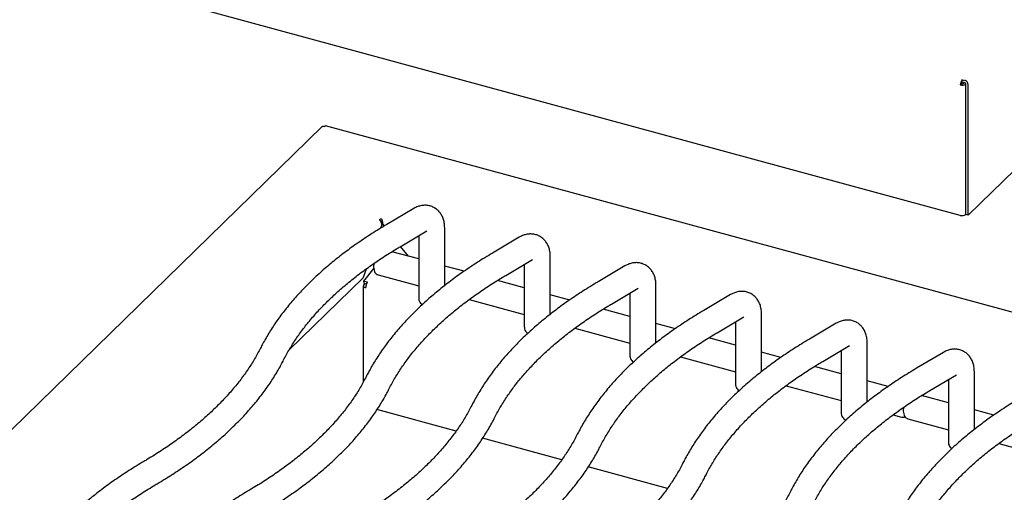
# Model space of a CAD drawing. Header units: inches. Extents: x 35 to 165, y 14 to 119.
# Tile 37 of 39: x 130 to 141, y 103 to 108. Entities that reach past the tile are written whole.
import ezdxf

# ---------------------------------------------------------------- set-up
doc = ezdxf.new("R2010")
doc.units = ezdxf.units.IN
doc.header["$LTSCALE"] = 12
doc.header["$MEASUREMENT"] = 0

msp = doc.modelspace()

# ---------------------------------------------------------------- linework, layer by layer
at = {"color": 7, "linetype": 'Continuous', "lineweight": 25}
for p, q in [((140.4328, 105.8164), (125.7212, 109.8147)), ((140.4461, 107.2385), (140.4328, 107.2255)), ((140.4531, 107.2582), (140.4531, 107.2826)), ((140.4531, 107.2826), (140.4796, 107.2754)), ((140.4531, 107.2582), (140.4796, 107.251)), ((140.4664, 107.2417), (140.4767, 107.2518)), ((140.4916, 107.2349), (140.4928, 107.2361)), ((140.4929, 105.8254), (140.4929, 107.2345)), ((140.5181, 105.8185), (140.5181, 107.2277)), ((141.6691, 106.9419), (140.5181, 105.8185)), ((133.5408, 106.775), (126.5769, 99.978)), ((147.7677, 102.9265), (133.5751, 106.7837)), ((134.5283, 105.89), (134.2395, 105.7192)), ((140.4929, 105.827), (140.4916, 105.8257)), ((140.5181, 105.8185), (140.4929, 105.8254)), ((134.1916, 105.7421), (134.1783, 105.729)), ((134.1878, 105.7455), (134.1878, 105.77)), ((134.1937, 105.7402), (134.1878, 105.7455)), ((134.1998, 105.7197), (134.1998, 105.6953)), ((134.1776, 105.697), (134.1708, 105.6778)), ((134.3823, 105.4778), (134.6711, 105.6485)), ((134.6711, 105.6485), (134.6709, 105.6484)), ((134.8631, 105.0576), (134.8631, 105.6813)), ((134.5826, 105.5962), (134.5826, 104.9179)), ((135.6692, 105.5799), (135.3804, 105.4092)), ((134.5826, 105.3448), (134.2936, 105.4233)), ((134.4716, 105.375), (134.3866, 105.4803)), ((135.5232, 105.1677), (135.812, 105.3384)), ((135.7235, 105.2861), (135.7235, 104.6079)), ((135.812, 105.3384), (135.8118, 105.3383)), ((136.004, 104.7475), (136.004, 105.3713)), ((134.0136, 105.2355), (133.981, 105.1437)), ((134.0968, 105.2462), (133.9874, 105.104)), ((135.0731, 105.2115), (134.8631, 105.2685)), ((136.8101, 105.2698), (136.5213, 105.0991)), ((133.9797, 105.1392), (133.1835, 104.3621)), ((134.0292, 105.0926), (133.9874, 105.104)), ((133.9874, 105.104), (133.9897, 105.0822)), ((134.0024, 105.0787), (133.9894, 105.0661)), ((134.0186, 105.0743), (133.9897, 105.0822)), ((134.0277, 105.0907), (134.0292, 105.0926)), ((134.1444, 105.1732), (134.5826, 105.0541)), ((135.7235, 105.0347), (135.4345, 105.1132)), ((133.9844, 105.0556), (133.9844, 104.0143)), ((134.0076, 105.0358), (134.0109, 105.0349)), ((134.0109, 105.0349), (134.0109, 105.0376)), ((136.6641, 104.8576), (136.9529, 105.0284)), ((136.8644, 104.976), (136.8644, 104.2978)), ((136.9529, 105.0284), (136.9527, 105.0283)), ((137.1449, 104.4374), (137.1449, 105.0612)), ((135.128, 104.9059), (135.7235, 104.744)), ((136.214, 104.9014), (136.004, 104.9585)), ((137.951, 104.9598), (137.6622, 104.789)), ((136.8644, 104.7246), (136.5754, 104.8032)), ((137.3549, 104.5913), (137.1449, 104.6484)), ((137.805, 104.5475), (138.0938, 104.7183)), ((138.0053, 104.666), (138.0053, 103.9877)), ((138.0938, 104.7183), (138.0936, 104.7182)), ((138.2858, 104.1274), (138.2858, 104.7511)), ((139.0919, 104.6497), (138.8031, 104.4789)), ((136.2689, 104.5958), (136.8644, 104.434)), ((138.0053, 104.4146), (137.7163, 104.4931)), ((139.4267, 103.7996), (139.4267, 104.441)), ((138.4958, 104.2813), (138.2858, 104.3383)), ((138.9459, 104.2375), (139.2347, 104.4082)), ((139.1462, 104.3559), (139.1462, 103.6776)), ((139.2347, 104.4082), (139.2345, 104.4081)), ((140.2494, 104.3351), (139.9606, 104.1644)), ((137.4098, 104.2857), (138.0053, 104.1239)), ((139.1462, 104.1045), (138.8572, 104.183)), ((140.5842, 103.5027), (140.5842, 104.1265)), ((139.6533, 103.9667), (139.4267, 104.0283)), ((140.1034, 103.9229), (140.3921, 104.0936)), ((140.3037, 104.0413), (140.3037, 103.3631)), ((140.3921, 104.0936), (140.3919, 104.0936)), ((138.5506, 103.9757), (139.1462, 103.8138)), ((140.3037, 103.7899), (140.0147, 103.8684)), ((134.9873, 103.485), (134.132, 103.7174)), ((140.7942, 103.6566), (140.5842, 103.7137)), ((139.7081, 103.6611), (139.7991, 103.6364)), ((139.8654, 103.6183), (140.3037, 103.4992)), ((136.1282, 103.1749), (135.2729, 103.4073)), ((140.849, 103.351), (141.4446, 103.1892)), ((137.2691, 102.8648), (136.4138, 103.0973))]:
    msp.add_line(p, q, dxfattribs=at)
at = {"color": 7, "linetype": 'Continuous', "lineweight": 25, "flags": 128}
for points in [[(134.1878, 105.77), (134.1852, 105.7725), (134.1809, 105.7743), (134.1755, 105.7751), (134.17, 105.7748), (134.1651, 105.7734), (134.1616, 105.7712), (134.16, 105.7685), (134.1606, 105.7656)], [(133.9894, 105.0661), (133.9862, 105.062), (133.9846, 105.0577), (133.9846, 105.0533), (133.9863, 105.049), (133.9897, 105.0449), (133.9944, 105.0413), (134.0005, 105.0382), (134.0076, 105.0358)], [(134.0132, 105.0572), (134.013, 105.0563), (134.0129, 105.0556)]]:
    msp.add_lwpolyline(points, dxfattribs=at)
at = {"color": 7, "linetype": 'Continuous', "lineweight": 25}
for centre, radius, start, end in [((140.5217, 107.2261), 0.089, 140.51294, 180.34344), ((140.4527, 107.2895), 0.067, 252.69603, 305.39891), ((140.4768, 107.2387), 0.0307, 140.51294, 180.34344), ((140.453, 107.2606), 0.0231, 252.69603, 305.39891), ((140.4654, 107.2246), 0.0528, 3.39156, 74.33381), ((140.4747, 107.2335), 0.0182, 3.39156, 74.33381), ((140.4527, 105.8804), 0.067, 252.69603, 305.39891), ((134.1749, 105.7325), 0.0184, 45.08464, 101.25533), ((134.0143, 105.1319), 0.0354, 160.45903, 168.03067), ((134.1059, 105.0368), 0.095, 145.42893, 179.5015)]:
    msp.add_arc(centre, radius, start, end, dxfattribs=at)
for points, knots in [([(133.5414, 106.7745), (133.542, 106.7755), (133.5449, 106.7794), (133.5544, 106.7816), (133.5634, 106.7791), (133.5679, 106.7779)], [0, 0, 0, 0, 0.1369424, 0.5684712, 1, 1, 1, 1]), ([(133.5679, 106.7779), (133.5697, 106.7804), (133.5724, 106.7843), (133.5743, 106.7833), (133.5749, 106.7829)], [0, 0, 0, 0, 0.6580014, 1, 1, 1, 1]), ([(134.8631, 105.6813), (134.8628, 105.6919), (134.8621, 105.7187), (134.8547, 105.7597), (134.8395, 105.8025), (134.8178, 105.84), (134.7901, 105.8717), (134.7562, 105.8975), (134.7173, 105.9158), (134.6752, 105.9252), (134.6331, 105.9259), (134.5917, 105.9184), (134.5567, 105.9057), (134.5362, 105.8944), (134.5283, 105.89)], [0, 0, 0, 0, 0.06285561, 0.16053971, 0.25304522, 0.34110785, 0.42627545, 0.50994261, 0.59998177, 0.68675419, 0.77165745, 0.85690886, 0.94471813, 1, 1, 1, 1]), ([(134.2395, 105.7192), (134.2114, 105.7024), (134.1299, 105.6536), (134.0003, 105.5702), (133.8534, 105.4682), (133.7141, 105.363), (133.5826, 105.255), (133.4591, 105.1441), (133.3438, 105.0306), (133.2369, 104.9146), (133.1387, 104.7964), (133.0492, 104.6762), (132.9688, 104.554), (132.9115, 104.4552), (132.8816, 104.397), (132.8731, 104.3806)], [0, 0, 0, 0, 0.0442602, 0.1283711, 0.2125047, 0.2966446, 0.3807732, 0.4648717, 0.5489163, 0.6328785, 0.7167245, 0.800417, 0.8839164, 0.9671838, 1, 1, 1, 1]), ([(134.1606, 105.7656), (134.1639, 105.7625), (134.1671, 105.7584), (134.1728, 105.7487), (134.1753, 105.743), (134.1789, 105.7307), (134.1799, 105.724), (134.1802, 105.7105), (134.1794, 105.7036), (134.1776, 105.697)], [0, 0, 0, 0, 0.25, 0.25, 0.5, 0.5, 0.75, 0.75, 1, 1, 1, 1]), ([(134.2082, 105.7018), (134.2048, 105.7076), (134.2019, 105.7139), (134.1972, 105.7268), (134.1953, 105.7333), (134.1923, 105.7457), (134.1912, 105.7516), (134.1893, 105.762), (134.1886, 105.7665), (134.1878, 105.77)], [0, 0, 0, 0, 0.25, 0.25, 0.5, 0.5, 0.75, 0.75, 1, 1, 1, 1]), ([(136.004, 105.3713), (136.0037, 105.3818), (136.003, 105.4087), (135.9956, 105.4497), (135.9804, 105.4924), (135.9587, 105.5299), (135.931, 105.5616), (135.8971, 105.5875), (135.8582, 105.6057), (135.8161, 105.6151), (135.774, 105.6158), (135.7326, 105.6083), (135.6976, 105.5956), (135.6771, 105.5843), (135.6692, 105.5799)], [0, 0, 0, 0, 0.06285561, 0.16053971, 0.25304522, 0.34110785, 0.42627545, 0.50994261, 0.59998177, 0.68675419, 0.77165745, 0.85690886, 0.94471813, 1, 1, 1, 1]), ([(133.1235, 104.2541), (133.1336, 104.2736), (133.1633, 104.3309), (133.2193, 104.4253), (133.2944, 104.5368), (133.3782, 104.6468), (133.4705, 104.7551), (133.5711, 104.8617), (133.68, 104.9663), (133.797, 105.0688), (133.9218, 105.1692), (134.0545, 105.2671), (134.1948, 105.3624), (134.3056, 105.4321), (134.3693, 105.4701), (134.3823, 105.4778)], [0, 0, 0, 0, 0.0442631, 0.1300818, 0.2156379, 0.3009126, 0.3859604, 0.4708328, 0.5555755, 0.6402273, 0.7248202, 0.8093797, 0.8939259, 0.9784712, 1, 1, 1, 1]), ([(135.3804, 105.4092), (135.3523, 105.3923), (135.2708, 105.3435), (135.1412, 105.2602), (134.9943, 105.1581), (134.855, 105.053), (134.7235, 104.9449), (134.6, 104.834), (134.4847, 104.7205), (134.3778, 104.6046), (134.2796, 104.4864), (134.1901, 104.3661), (134.1097, 104.244), (134.0524, 104.1451), (134.0225, 104.087), (134.014, 104.0705)], [0, 0, 0, 0, 0.0442602, 0.1283711, 0.2125047, 0.2966446, 0.3807732, 0.4648717, 0.5489163, 0.6328785, 0.7167245, 0.800417, 0.8839164, 0.9671838, 1, 1, 1, 1]), ([(134.0988, 105.2959), (134.0977, 105.2881), (134.0948, 105.2686), (134.0961, 105.2393), (134.1024, 105.2122), (134.1148, 105.1914), (134.1292, 105.178), (134.1402, 105.1753), (134.1443, 105.1743)], [0, 0, 0, 0, 0.1434661, 0.3577114, 0.5870695, 0.7554939, 0.9112288, 1, 1, 1, 1]), ([(137.1449, 105.0612), (137.1446, 105.0717), (137.1439, 105.0986), (137.1365, 105.1396), (137.1213, 105.1824), (137.0996, 105.2199), (137.0719, 105.2516), (137.038, 105.2774), (136.9991, 105.2957), (136.957, 105.3051), (136.9149, 105.3057), (136.8735, 105.2983), (136.8385, 105.2855), (136.818, 105.2742), (136.8101, 105.2698)], [0, 0, 0, 0, 0.0628556, 0.1605397, 0.2530452, 0.3411079, 0.4262754, 0.5099426, 0.5999818, 0.6867542, 0.7716575, 0.8569089, 0.9447181, 1, 1, 1, 1]), ([(134.2644, 103.9441), (134.2745, 103.9636), (134.3042, 104.0209), (134.3602, 104.1153), (134.4353, 104.2267), (134.5191, 104.3367), (134.6114, 104.445), (134.712, 104.5516), (134.8209, 104.6562), (134.9378, 104.7588), (135.0627, 104.8591), (135.1954, 104.957), (135.3357, 105.0524), (135.4465, 105.1221), (135.5102, 105.16), (135.5232, 105.1677)], [0, 0, 0, 0, 0.04426313, 0.13008176, 0.21563793, 0.30091263, 0.38596043, 0.47083281, 0.55557547, 0.64022726, 0.72482016, 0.80937974, 0.8939259, 0.97847118, 1, 1, 1, 1]), ([(136.5213, 105.0991), (136.4932, 105.0822), (136.4117, 105.0334), (136.2821, 104.9501), (136.1352, 104.8481), (135.9959, 104.7429), (135.8644, 104.6348), (135.7409, 104.5239), (135.6256, 104.4105), (135.5187, 104.2945), (135.4205, 104.1763), (135.331, 104.056), (135.2506, 103.9339), (135.1933, 103.835), (135.1634, 103.7769), (135.1549, 103.7605)], [0, 0, 0, 0, 0.04426015, 0.1283711, 0.21250473, 0.29664461, 0.38077322, 0.46487169, 0.54891635, 0.63287847, 0.71672451, 0.80041702, 0.8839164, 0.96718377, 1, 1, 1, 1]), ([(138.2858, 104.7511), (138.2855, 104.7616), (138.2848, 104.7885), (138.2774, 104.8295), (138.2622, 104.8723), (138.2405, 104.9098), (138.2128, 104.9415), (138.1789, 104.9673), (138.14, 104.9856), (138.0979, 104.995), (138.0558, 104.9956), (138.0144, 104.9882), (137.9794, 104.9755), (137.9589, 104.9641), (137.951, 104.9598)], [0, 0, 0, 0, 0.0628556, 0.1605397, 0.2530452, 0.3411079, 0.4262754, 0.5099426, 0.5999818, 0.6867542, 0.7716575, 0.8569089, 0.9447181, 1, 1, 1, 1]), ([(134.5835, 104.9186), (134.5832, 104.9162), (134.5819, 104.9054), (134.5886, 104.8867), (134.6016, 104.8661), (134.6145, 104.8561), (134.6209, 104.8511)], [0, 0, 0, 0, 0.0876346, 0.4008643, 0.7017116, 1, 1, 1, 1]), ([(135.4053, 103.634), (135.4154, 103.6535), (135.4451, 103.7108), (135.5011, 103.8052), (135.5762, 103.9167), (135.66, 104.0266), (135.7523, 104.135), (135.8529, 104.2415), (135.9618, 104.3462), (136.0787, 104.4487), (136.2036, 104.549), (136.3363, 104.6469), (136.4766, 104.7423), (136.5874, 104.812), (136.6511, 104.8499), (136.6641, 104.8576)], [0, 0, 0, 0, 0.04426313, 0.13008176, 0.21563793, 0.30091263, 0.38596043, 0.47083281, 0.55557547, 0.64022726, 0.72482016, 0.80937974, 0.8939259, 0.97847118, 1, 1, 1, 1]), ([(137.6622, 104.789), (137.6341, 104.7722), (137.5526, 104.7234), (137.423, 104.64), (137.2761, 104.538), (137.1368, 104.4328), (137.0053, 104.3248), (136.8818, 104.2139), (136.7665, 104.1004), (136.6596, 103.9844), (136.5614, 103.8662), (136.4719, 103.7459), (136.3915, 103.6238), (136.3342, 103.525), (136.3043, 103.4668), (136.2958, 103.4504)], [0, 0, 0, 0, 0.0442602, 0.1283711, 0.2125047, 0.2966446, 0.3807732, 0.4648717, 0.5489163, 0.6328785, 0.7167245, 0.800417, 0.8839164, 0.9671838, 1, 1, 1, 1]), ([(139.4267, 104.441), (139.4264, 104.4516), (139.4257, 104.4784), (139.4183, 104.5195), (139.4031, 104.5622), (139.3814, 104.5997), (139.3537, 104.6314), (139.3198, 104.6573), (139.2809, 104.6755), (139.2388, 104.6849), (139.1967, 104.6856), (139.1553, 104.6781), (139.1203, 104.6654), (139.0998, 104.6541), (139.0919, 104.6497)], [0, 0, 0, 0, 0.06285561, 0.16053971, 0.25304522, 0.34110785, 0.42627545, 0.50994261, 0.59998177, 0.68675419, 0.77165745, 0.85690886, 0.94471813, 1, 1, 1, 1]), ([(135.7243, 104.6085), (135.7241, 104.6061), (135.7228, 104.5953), (135.7295, 104.5767), (135.7425, 104.556), (135.7554, 104.546), (135.7618, 104.541)], [0, 0, 0, 0, 0.0876346, 0.4008643, 0.7017116, 1, 1, 1, 1]), ([(136.5462, 103.3239), (136.5563, 103.3434), (136.586, 103.4007), (136.642, 103.4951), (136.7171, 103.6066), (136.8009, 103.7166), (136.8932, 103.8249), (136.9938, 103.9315), (137.1027, 104.0361), (137.2196, 104.1386), (137.3445, 104.2389), (137.4772, 104.3369), (137.6175, 104.4322), (137.7283, 104.5019), (137.792, 104.5398), (137.805, 104.5475)], [0, 0, 0, 0, 0.04426313, 0.13008176, 0.21563793, 0.30091263, 0.38596043, 0.47083281, 0.55557547, 0.64022726, 0.72482016, 0.80937974, 0.8939259, 0.97847118, 1, 1, 1, 1]), ([(138.8031, 104.4789), (138.775, 104.4621), (138.6935, 104.4133), (138.5639, 104.3299), (138.417, 104.2279), (138.2777, 104.1228), (138.1462, 104.0147), (138.0227, 103.9038), (137.9074, 103.7903), (137.8005, 103.6744), (137.7023, 103.5561), (137.6128, 103.4359), (137.5324, 103.3137), (137.4751, 103.2149), (137.4452, 103.1568), (137.4367, 103.1403)], [0, 0, 0, 0, 0.0442602, 0.1283711, 0.2125047, 0.2966446, 0.3807732, 0.4648717, 0.5489163, 0.6328785, 0.7167245, 0.800417, 0.8839164, 0.9671838, 1, 1, 1, 1]), ([(132.8731, 104.3806), (132.863, 104.3611), (132.8334, 104.3038), (132.7774, 104.2094), (132.7022, 104.0979), (132.6184, 103.988), (132.5261, 103.8796), (132.4255, 103.7731), (132.3166, 103.6684), (132.1997, 103.5659), (132.0748, 103.4656), (131.9421, 103.3677), (131.8019, 103.2723), (131.691, 103.2026), (131.6273, 103.1647), (131.6143, 103.157)], [0, 0, 0, 0, 0.0442631, 0.1300818, 0.2156379, 0.3009126, 0.3859604, 0.4708328, 0.5555755, 0.6402273, 0.7248202, 0.8093797, 0.8939259, 0.9784712, 1, 1, 1, 1]), ([(140.5842, 104.1265), (140.5839, 104.137), (140.5832, 104.1639), (140.5758, 104.2049), (140.5606, 104.2476), (140.5389, 104.2851), (140.5112, 104.3168), (140.4773, 104.3427), (140.4384, 104.3609), (140.3963, 104.3703), (140.3542, 104.371), (140.3128, 104.3635), (140.2778, 104.3508), (140.2573, 104.3395), (140.2494, 104.3351)], [0, 0, 0, 0, 0.0628556, 0.1605397, 0.2530452, 0.3411079, 0.4262754, 0.5099426, 0.5999818, 0.6867542, 0.7716575, 0.8569089, 0.9447181, 1, 1, 1, 1]), ([(131.7571, 102.9155), (131.7852, 102.9324), (131.8668, 102.9812), (131.9963, 103.0645), (132.1432, 103.1665), (132.2825, 103.2717), (132.414, 103.3798), (132.5375, 103.4907), (132.6528, 103.6041), (132.7597, 103.7201), (132.8579, 103.8383), (132.9474, 103.9586), (133.0278, 104.0807), (133.0851, 104.1796), (133.115, 104.2377), (133.1235, 104.2541)], [0, 0, 0, 0, 0.0442602, 0.1283711, 0.2125047, 0.2966446, 0.3807732, 0.4648717, 0.5489163, 0.6328785, 0.7167245, 0.800417, 0.8839164, 0.9671838, 1, 1, 1, 1]), ([(136.8652, 104.2984), (136.865, 104.296), (136.8637, 104.2852), (136.8704, 104.2666), (136.8834, 104.2459), (136.8963, 104.2359), (136.9027, 104.231)], [0, 0, 0, 0, 0.08763461, 0.40086432, 0.70171157, 1, 1, 1, 1]), ([(137.6871, 103.0139), (137.6972, 103.0333), (137.7269, 103.0906), (137.7829, 103.1851), (137.858, 103.2965), (137.9418, 103.4065), (138.0341, 103.5148), (138.1347, 103.6214), (138.2436, 103.726), (138.3605, 103.8286), (138.4854, 103.9289), (138.6181, 104.0268), (138.7584, 104.1222), (138.8692, 104.1918), (138.9329, 104.2298), (138.9459, 104.2375)], [0, 0, 0, 0, 0.0442631, 0.1300818, 0.2156379, 0.3009126, 0.3859604, 0.4708328, 0.5555755, 0.6402273, 0.7248202, 0.8093797, 0.8939259, 0.9784712, 1, 1, 1, 1]), ([(139.9606, 104.1644), (139.9325, 104.1475), (139.8509, 104.0987), (139.7214, 104.0154), (139.5745, 103.9133), (139.4352, 103.8082), (139.3037, 103.7001), (139.1802, 103.5892), (139.0649, 103.4757), (138.958, 103.3598), (138.8598, 103.2416), (138.7703, 103.1213), (138.6899, 102.9992), (138.6326, 102.9003), (138.6027, 102.8422), (138.5942, 102.8257)], [0, 0, 0, 0, 0.04426015, 0.1283711, 0.21250473, 0.29664461, 0.38077322, 0.46487169, 0.54891635, 0.63287847, 0.71672451, 0.80041702, 0.8839164, 0.96718377, 1, 1, 1, 1]), ([(134.014, 104.0705), (134.0039, 104.051), (133.9742, 103.9937), (133.9183, 103.8993), (133.8431, 103.7879), (133.7593, 103.6779), (133.667, 103.5696), (133.5664, 103.463), (133.4575, 103.3584), (133.3406, 103.2558), (133.2157, 103.1555), (133.083, 103.0576), (132.9428, 102.9622), (132.8319, 102.8925), (132.7682, 102.8546), (132.7552, 102.8469)], [0, 0, 0, 0, 0.0442631, 0.1300818, 0.2156379, 0.3009126, 0.3859604, 0.4708328, 0.5555755, 0.6402273, 0.7248202, 0.8093797, 0.8939259, 0.9784712, 1, 1, 1, 1]), ([(132.898, 102.6054), (132.9261, 102.6223), (133.0077, 102.6711), (133.1372, 102.7544), (133.2841, 102.8565), (133.4234, 102.9616), (133.5549, 103.0697), (133.6784, 103.1806), (133.7937, 103.2941), (133.9006, 103.41), (133.9988, 103.5282), (134.0883, 103.6485), (134.1687, 103.7706), (134.226, 103.8695), (134.2559, 103.9276), (134.2644, 103.9441)], [0, 0, 0, 0, 0.0442602, 0.1283711, 0.2125047, 0.2966446, 0.3807732, 0.4648717, 0.5489163, 0.6328785, 0.7167245, 0.800417, 0.8839164, 0.9671838, 1, 1, 1, 1]), ([(138.0061, 103.9883), (138.0059, 103.986), (138.0046, 103.9752), (138.0113, 103.9565), (138.0243, 103.9358), (138.0372, 103.9259), (138.0436, 103.9209)], [0, 0, 0, 0, 0.0876346, 0.4008643, 0.7017116, 1, 1, 1, 1]), ([(138.8446, 102.6993), (138.8547, 102.7188), (138.8844, 102.7761), (138.9403, 102.8705), (139.0155, 102.9819), (139.0993, 103.0919), (139.1916, 103.2003), (139.2922, 103.3068), (139.4011, 103.4114), (139.518, 103.514), (139.6429, 103.6143), (139.7756, 103.7122), (139.9158, 103.8076), (140.0267, 103.8773), (140.0904, 103.9152), (140.1034, 103.9229)], [0, 0, 0, 0, 0.0442631, 0.1300818, 0.2156379, 0.3009126, 0.3859604, 0.4708328, 0.5555755, 0.6402273, 0.7248202, 0.8093797, 0.8939259, 0.9784712, 1, 1, 1, 1]), ([(141.1015, 103.8543), (141.0734, 103.8375), (140.9918, 103.7886), (140.8623, 103.7053), (140.7154, 103.6033), (140.5761, 103.4981), (140.4446, 103.39), (140.3211, 103.2792), (140.2058, 103.1657), (140.0989, 103.0497), (140.0007, 102.9315), (139.9112, 102.8112), (139.8308, 102.6891), (139.7735, 102.5902), (139.7436, 102.5321), (139.7351, 102.5157)], [0, 0, 0, 0, 0.0442602, 0.1283711, 0.2125047, 0.2966446, 0.3807732, 0.4648717, 0.5489163, 0.6328785, 0.7167245, 0.800417, 0.8839164, 0.9671838, 1, 1, 1, 1]), ([(135.1549, 103.7605), (135.1448, 103.741), (135.1151, 103.6837), (135.0592, 103.5893), (134.984, 103.4778), (134.9002, 103.3678), (134.8079, 103.2595), (134.7073, 103.1529), (134.5984, 103.0483), (134.4815, 102.9458), (134.3566, 102.8454), (134.2239, 102.7475), (134.0837, 102.6522), (133.9728, 102.5825), (133.9091, 102.5445), (133.8961, 102.5368)], [0, 0, 0, 0, 0.0442631, 0.1300818, 0.2156379, 0.3009126, 0.3859604, 0.4708328, 0.5555755, 0.6402273, 0.7248202, 0.8093797, 0.8939259, 0.9784712, 1, 1, 1, 1]), ([(139.8199, 103.7411), (139.8188, 103.7332), (139.8159, 103.7137), (139.8172, 103.6844), (139.8235, 103.6573), (139.8359, 103.6365), (139.8502, 103.6232), (139.8613, 103.6204), (139.8653, 103.6194)], [0, 0, 0, 0, 0.14346612, 0.3577114, 0.58706953, 0.75549393, 0.91122875, 1, 1, 1, 1]), ([(134.0389, 102.2954), (134.067, 102.3122), (134.1486, 102.361), (134.2781, 102.4444), (134.425, 102.5464), (134.5643, 102.6516), (134.6958, 102.7596), (134.8193, 102.8705), (134.9346, 102.984), (135.0415, 103.1), (135.1397, 103.2182), (135.2292, 103.3384), (135.3096, 103.4606), (135.3669, 103.5594), (135.3968, 103.6176), (135.4053, 103.634)], [0, 0, 0, 0, 0.0442602, 0.1283711, 0.2125047, 0.2966446, 0.3807732, 0.4648717, 0.5489163, 0.6328785, 0.7167245, 0.800417, 0.8839164, 0.9671838, 1, 1, 1, 1]), ([(139.147, 103.6783), (139.1468, 103.6759), (139.1455, 103.6651), (139.1521, 103.6464), (139.1658, 103.6257), (139.1815, 103.6114), (139.1937, 103.6055), (139.1979, 103.6034)], [0, 0, 0, 0, 0.0740381, 0.3386703, 0.5928411, 0.859904, 1, 1, 1, 1]), ([(139.7994, 103.6374), (139.8021, 103.6364), (139.8116, 103.6329), (139.825, 103.6344), (139.8333, 103.6385), (139.8354, 103.6396)], [0, 0, 0, 0, 0.2305092, 0.8027742, 1, 1, 1, 1]), ([(139.9855, 102.3892), (139.9956, 102.4087), (140.0253, 102.466), (140.0812, 102.5604), (140.1564, 102.6719), (140.2402, 102.7818), (140.3325, 102.8902), (140.4331, 102.9967), (140.542, 103.1014), (140.6589, 103.2039), (140.7838, 103.3042), (140.9165, 103.4022), (141.0567, 103.4975), (141.1676, 103.5672), (141.2313, 103.6051), (141.2443, 103.6128)], [0, 0, 0, 0, 0.0442631, 0.1300818, 0.2156379, 0.3009126, 0.3859604, 0.4708328, 0.5555755, 0.6402273, 0.7248202, 0.8093797, 0.8939259, 0.9784712, 1, 1, 1, 1]), ([(142.2424, 103.5442), (142.2143, 103.5274), (142.1327, 103.4786), (142.0032, 103.3952), (141.8563, 103.2932), (141.717, 103.188), (141.5855, 103.08), (141.462, 102.9691), (141.3467, 102.8556), (141.2398, 102.7396), (141.1416, 102.6214), (141.0521, 102.5012), (140.9717, 102.379), (140.9144, 102.2802), (140.8845, 102.222), (140.876, 102.2056)], [0, 0, 0, 0, 0.0442602, 0.1283711, 0.2125047, 0.2966446, 0.3807732, 0.4648717, 0.5489163, 0.6328785, 0.7167245, 0.800417, 0.8839164, 0.9671838, 1, 1, 1, 1]), ([(136.2958, 103.4504), (136.2857, 103.4309), (136.256, 103.3736), (136.2001, 103.2792), (136.1249, 103.1677), (136.0411, 103.0577), (135.9488, 102.9494), (135.8482, 102.8429), (135.7393, 102.7382), (135.6224, 102.6357), (135.4975, 102.5354), (135.3648, 102.4374), (135.2246, 102.3421), (135.1137, 102.2724), (135.05, 102.2345), (135.037, 102.2268)], [0, 0, 0, 0, 0.0442631, 0.1300818, 0.2156379, 0.3009126, 0.3859604, 0.4708328, 0.5555755, 0.6402273, 0.7248202, 0.8093797, 0.8939259, 0.9784712, 1, 1, 1, 1]), ([(135.1798, 101.9853), (135.2079, 102.0021), (135.2895, 102.0509), (135.419, 102.1343), (135.5659, 102.2363), (135.7052, 102.3415), (135.8367, 102.4496), (135.9602, 102.5604), (136.0755, 102.6739), (136.1824, 102.7899), (136.2806, 102.9081), (136.3701, 103.0284), (136.4505, 103.1505), (136.5078, 103.2493), (136.5377, 103.3075), (136.5462, 103.3239)], [0, 0, 0, 0, 0.0442602, 0.1283711, 0.2125047, 0.2966446, 0.3807732, 0.4648717, 0.5489163, 0.6328785, 0.7167245, 0.800417, 0.8839164, 0.9671838, 1, 1, 1, 1]), ([(140.3045, 103.3637), (140.3043, 103.3613), (140.303, 103.3505), (140.3097, 103.3319), (140.3227, 103.3112), (140.3356, 103.3012), (140.342, 103.2962)], [0, 0, 0, 0, 0.0876346, 0.4008643, 0.7017116, 1, 1, 1, 1]), ([(131.6143, 103.157), (131.5862, 103.1402), (131.5047, 103.0913), (131.3751, 103.008), (131.2282, 102.906), (131.089, 102.8008), (130.9575, 102.6927), (130.834, 102.5819), (130.7187, 102.4684), (130.6118, 102.3524), (130.5135, 102.2342), (130.424, 102.1139), (130.3436, 101.9918), (130.2863, 101.893), (130.2564, 101.8348), (130.248, 101.8184)], [0, 0, 0, 0, 0.0442602, 0.1283711, 0.2125047, 0.2966446, 0.3807732, 0.4648717, 0.5489163, 0.6328785, 0.7167245, 0.800417, 0.8839164, 0.9671838, 1, 1, 1, 1]), ([(137.4367, 103.1403), (137.4266, 103.1208), (137.3969, 103.0635), (137.341, 102.9691), (137.2658, 102.8576), (137.182, 102.7477), (137.0897, 102.6393), (136.9891, 102.5328), (136.8802, 102.4282), (136.7633, 102.3256), (136.6384, 102.2253), (136.5057, 102.1274), (136.3655, 102.032), (136.2546, 101.9623), (136.1909, 101.9244), (136.1779, 101.9167)], [0, 0, 0, 0, 0.0442631, 0.1300818, 0.2156379, 0.3009126, 0.3859604, 0.4708328, 0.5555755, 0.6402273, 0.7248202, 0.8093797, 0.8939259, 0.9784712, 1, 1, 1, 1]), ([(136.3207, 101.6752), (136.3488, 101.6921), (136.4304, 101.7409), (136.5599, 101.8242), (136.7068, 101.9263), (136.8461, 102.0314), (136.9776, 102.1395), (137.1011, 102.2504), (137.2164, 102.3639), (137.3233, 102.4798), (137.4215, 102.598), (137.511, 102.7183), (137.5914, 102.8404), (137.6487, 102.9393), (137.6786, 102.9974), (137.6871, 103.0139)], [0, 0, 0, 0, 0.0442602, 0.1283711, 0.2125047, 0.2966446, 0.3807732, 0.4648717, 0.5489163, 0.6328785, 0.7167245, 0.800417, 0.8839164, 0.9671838, 1, 1, 1, 1]), ([(130.4983, 101.6919), (130.5084, 101.7114), (130.5381, 101.7687), (130.5941, 101.8631), (130.6692, 101.9746), (130.7531, 102.0845), (130.8453, 102.1929), (130.946, 102.2994), (131.0548, 102.4041), (131.1718, 102.5066), (131.2967, 102.6069), (131.4293, 102.7049), (131.5696, 102.8002), (131.6804, 102.8699), (131.7442, 102.9078), (131.7571, 102.9155)], [0, 0, 0, 0, 0.0442631, 0.1300818, 0.2156379, 0.3009126, 0.3859604, 0.4708328, 0.5555755, 0.6402273, 0.7248202, 0.8093797, 0.8939259, 0.9784712, 1, 1, 1, 1]), ([(132.7552, 102.8469), (132.7271, 102.8301), (132.6456, 102.7813), (132.516, 102.6979), (132.3691, 102.5959), (132.2299, 102.4907), (132.0984, 102.3827), (131.9749, 102.2718), (131.8596, 102.1583), (131.7527, 102.0423), (131.6544, 101.9241), (131.5649, 101.8039), (131.4845, 101.6817), (131.4272, 101.5829), (131.3973, 101.5247), (131.3889, 101.5083)], [0, 0, 0, 0, 0.0442602, 0.1283711, 0.2125047, 0.2966446, 0.3807732, 0.4648717, 0.5489163, 0.6328785, 0.7167245, 0.800417, 0.8839164, 0.9671838, 1, 1, 1, 1]), ([(138.5942, 102.8257), (138.5841, 102.8062), (138.5544, 102.749), (138.4984, 102.6545), (138.4233, 102.5431), (138.3395, 102.4331), (138.2472, 102.3248), (138.1466, 102.2182), (138.0377, 102.1136), (137.9208, 102.011), (137.7959, 101.9107), (137.6632, 101.8128), (137.5229, 101.7174), (137.4121, 101.6477), (137.3484, 101.6098), (137.3354, 101.6021)], [0, 0, 0, 0, 0.0442631, 0.1300818, 0.2156379, 0.3009126, 0.3859604, 0.4708328, 0.5555755, 0.6402273, 0.7248202, 0.8093797, 0.8939259, 0.9784712, 1, 1, 1, 1])]:
    msp.add_open_spline(points, degree=3, knots=knots, dxfattribs=at)

doc.saveas('drawing.dxf')
